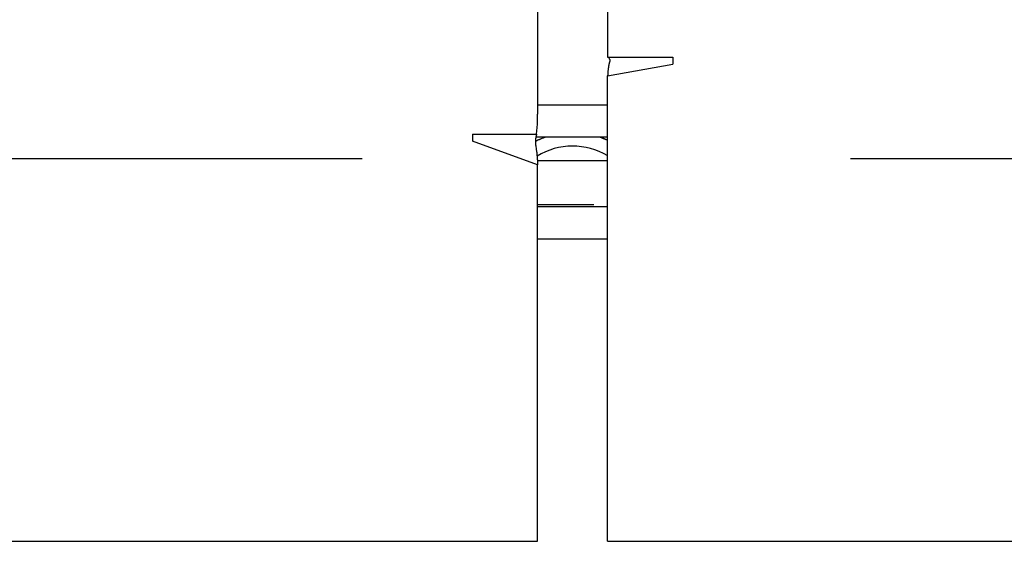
# Model space of a CAD drawing. Header units: inches. Extents: x 0 to 198, y 0 to 128.
# Tile 11 of 102: x 64.38 to 66.57, y 55.81 to 56.97. Entities that reach past the tile are written whole.
import ezdxf

# ---------------------------------------------------------------- set-up
doc = ezdxf.new("R2010")
doc.units = ezdxf.units.IN
doc.header["$LTSCALE"] = 10.872093
doc.header["$MEASUREMENT"] = 0
doc.linetypes.add('HIDDEN', pattern=[0.2, 0.1, -0.1])
doc.layers.get('0').update_dxf_attribs({"linetype": 'CONTINUOUS'})
doc.layers.add('DEFAULT_2', color=8, linetype='HIDDEN')
doc.layers.add('GASKET', color=7, linetype='CONTINUOUS')

msp = doc.modelspace()

# ---------------------------------------------------------------- linework, layer by layer
at = {"color": 3, "linetype": 'Continuous'}
for p, q in [((65.5348, 83.4912), (65.5348, 56.7564)), ((65.6908, 83.3643), (65.6908, 56.8833)), ((65.6908, 56.8833), (65.8358, 56.8833)), ((65.6908, 56.8421), (65.8358, 56.8677)), ((65.8358, 56.8833), (65.8358, 56.8677)), ((65.691, 56.8462), (65.6909, 56.8443)), ((65.6911, 56.8479), (65.691, 56.8462)), ((65.6913, 56.8496), (65.6911, 56.8479)), ((65.6914, 56.8513), (65.6913, 56.8496)), ((65.6915, 56.8528), (65.6914, 56.8513)), ((65.6917, 56.8543), (65.6915, 56.8528)), ((65.6918, 56.8558), (65.6917, 56.8543)), ((65.6909, 56.8443), (65.6908, 56.8421)), ((65.6908, 55.8056), (65.6908, 56.8421)), ((65.5348, 56.7772), (65.6908, 56.7772)), ((65.3898, 56.7121), (65.5327, 56.7121)), ((65.3898, 56.7121), (65.3898, 56.6965)), ((65.5348, 56.6437), (65.3898, 56.6965)), ((65.5308, 56.6855), (65.5318, 56.6793)), ((65.5318, 56.6793), (65.532, 56.6776)), ((65.532, 56.6776), (65.5323, 56.6756)), ((65.5323, 56.6756), (65.5326, 56.6735)), ((65.5326, 56.6735), (65.5328, 56.6714)), ((65.5328, 56.6714), (65.5331, 56.6693)), ((65.5331, 56.6693), (65.5333, 56.6672)), ((65.5333, 56.6672), (65.5335, 56.665)), ((65.5335, 56.665), (65.5337, 56.6629)), ((65.5337, 56.6629), (65.5339, 56.6607)), ((65.5339, 56.6607), (65.534, 56.6586)), ((65.534, 56.6586), (65.5342, 56.6565)), ((65.5342, 56.6565), (65.5343, 56.6544)), ((65.5343, 56.6544), (65.5344, 56.6522)), ((65.5344, 56.6536), (65.6908, 56.6536)), ((65.5344, 56.6522), (65.5345, 56.6499)), ((65.5345, 56.6499), (65.5347, 56.6476)), ((65.5348, 55.8056), (65.5348, 56.6437)), ((65.6908, 56.5506), (65.5348, 56.5506)), ((41.1128, 55.8056), (65.5348, 55.8056)), ((65.6908, 55.8056), (90.1128, 55.8056))]:
    msp.add_line(p, q, dxfattribs=at)
at = {"color": 7, "linetype": 'Continuous'}
for p, q in [((65.6908, 56.7055), (65.531, 56.7055)), ((65.6908, 56.4782), (65.5348, 56.4782))]:
    msp.add_line(p, q, dxfattribs=at)
at = {"color": 3, "linetype": 'Continuous'}
for points in [[(65.6954, 56.8739), (65.6951, 56.8731), (65.6949, 56.8727), (65.6948, 56.8723), (65.6946, 56.8718), (65.6945, 56.8712), (65.6943, 56.8707), (65.6942, 56.8701), (65.694, 56.8696), (65.6939, 56.869), (65.6938, 56.8684), (65.6936, 56.8678), (65.6935, 56.8672), (65.6934, 56.8665), (65.6932, 56.8659), (65.6931, 56.8652), (65.693, 56.8646), (65.6929, 56.8639), (65.6928, 56.8633), (65.6927, 56.8626), (65.6926, 56.862), (65.6925, 56.8613), (65.6924, 56.8606), (65.6923, 56.8599), (65.6922, 56.8593), (65.6921, 56.8586), (65.692, 56.8579), (65.692, 56.8572), (65.6918, 56.8558)], [(65.6929, 56.8833), (65.6942, 56.8805), (65.6945, 56.88), (65.6947, 56.8795), (65.6949, 56.879), (65.6951, 56.8785), (65.6953, 56.8781), (65.6955, 56.8777), (65.6956, 56.8773), (65.6957, 56.8769), (65.6958, 56.8766), (65.6958, 56.8763), (65.6958, 56.8759), (65.6958, 56.8756), (65.6957, 56.8753), (65.6957, 56.875), (65.6956, 56.8746), (65.6955, 56.8743), (65.6954, 56.8739)], [(65.5327, 56.7121), (65.5333, 56.7195), (65.5339, 56.7269), (65.5343, 56.7343), (65.5346, 56.7416), (65.5347, 56.749), (65.5348, 56.7564)], [(65.5312, 56.7065), (65.531, 56.7053), (65.5308, 56.7043), (65.5306, 56.7033), (65.5304, 56.7023), (65.5303, 56.7013), (65.5302, 56.7003), (65.5301, 56.6992), (65.53, 56.6981), (65.5299, 56.6971), (65.5299, 56.696), (65.5299, 56.6948), (65.53, 56.6937), (65.53, 56.6926), (65.5301, 56.6915), (65.5302, 56.6905), (65.5303, 56.6893), (65.5305, 56.688), (65.5307, 56.6867), (65.5308, 56.6855)], [(65.5327, 56.7121), (65.5324, 56.7111), (65.5321, 56.71), (65.5318, 56.7089), (65.5315, 56.7077), (65.5312, 56.7065)], [(65.5347, 56.6476), (65.5347, 56.645), (65.5348, 56.6437)]]:
    msp.add_lwpolyline(points, dxfattribs=at)
at = {"color": 7, "linetype": 'Continuous'}
for radius, start, end in [(0.183, 108.8411, 116.9374), (0.1835, 109.3614, 116.8516), (0.183, 64.7512, 71.1588), (0.1835, 64.8244, 70.6383), (0.153, 59.3278, 121.1561)]:
    msp.add_arc((65.6128, 56.5325), radius, start, end, dxfattribs=at)
at = {"layer": 'DEFAULT_2', "color": 8, "linetype": 'HIDDEN'}
msp.add_line((89.0628, 56.6575), (42.1628, 56.6575), dxfattribs=at)
at = {"layer": 'GASKET', "color": 40, "linetype": 'Continuous'}
msp.add_line((65.5348, 56.5556), (65.6598, 56.5556), dxfattribs=at)

doc.saveas('drawing.dxf')
